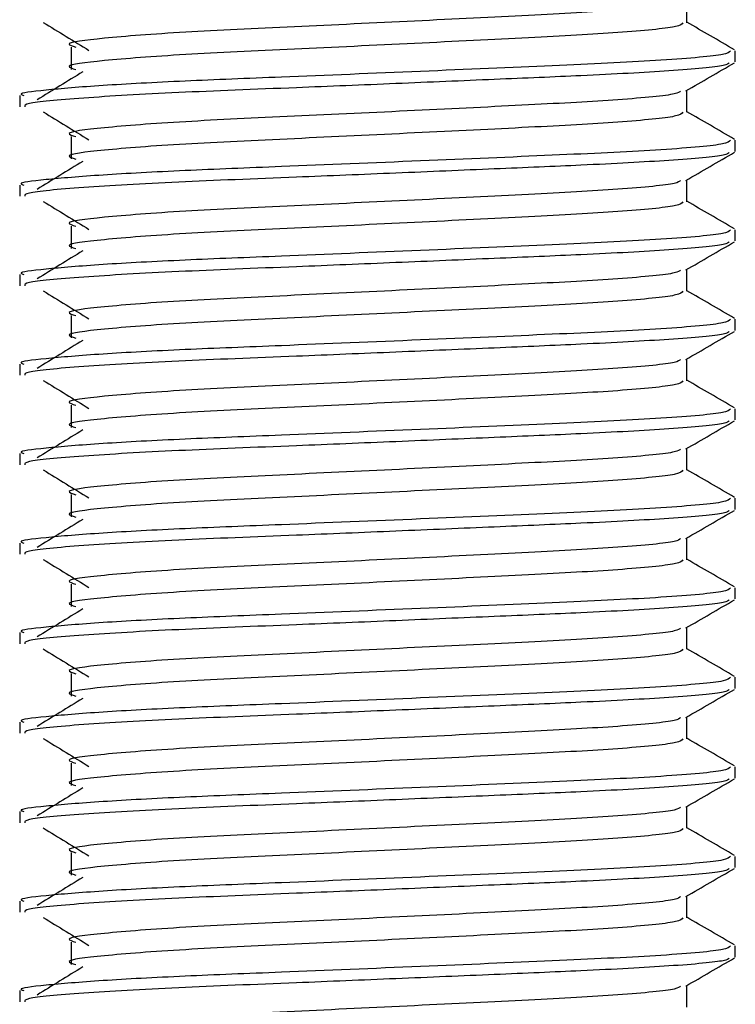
# Model space of a CAD drawing. Header units: millimetres. Extents: x 0 to 420, y 0 to 297.
# Tile 83 of 102: x 377.891 to 378.691, y 196.727 to 197.827. Entities that reach past the tile are written whole.
import ezdxf

# ---------------------------------------------------------------- set-up
doc = ezdxf.new("R2010")
doc.units = ezdxf.units.MM

msp = doc.modelspace()

# ---------------------------------------------------------------- linework, layer by layer
at = {"color": 7, "linetype": 'Continuous', "lineweight": 25}
for p, q in [((378.63653, 197.8232), (378.63653, 197.84758)), ((377.94823, 197.79597), (377.94823, 197.77097)), ((378.69066, 197.77935), (378.69066, 197.79184)), ((378.63653, 197.7232), (378.63653, 197.74758)), ((377.89066, 197.74185), (377.89066, 197.72937)), ((377.94823, 197.69597), (377.94823, 197.67097)), ((378.69066, 197.67935), (378.69066, 197.69184)), ((377.89066, 197.64185), (377.89066, 197.62937)), ((378.63653, 197.6232), (378.63653, 197.64758)), ((377.94823, 197.59597), (377.94823, 197.57097)), ((378.69066, 197.57935), (378.69066, 197.59184)), ((377.89066, 197.54185), (377.89066, 197.52937)), ((378.63653, 197.5232), (378.63653, 197.54758)), ((377.94823, 197.49597), (377.94823, 197.47097)), ((378.69066, 197.47935), (378.69066, 197.49184)), ((377.89066, 197.44185), (377.89066, 197.42937)), ((378.63653, 197.4232), (378.63653, 197.44758)), ((377.94823, 197.39597), (377.94823, 197.37097)), ((378.69066, 197.37935), (378.69066, 197.39184)), ((377.89066, 197.34185), (377.89066, 197.32937)), ((378.63653, 197.3232), (378.63653, 197.34758)), ((377.94823, 197.29597), (377.94823, 197.27097)), ((378.69066, 197.27935), (378.69066, 197.29184)), ((377.89066, 197.24185), (377.89066, 197.22937)), ((378.63653, 197.2232), (378.63653, 197.24758)), ((377.94823, 197.19597), (377.94823, 197.17097)), ((378.69066, 197.17935), (378.69066, 197.19184)), ((378.63653, 197.1232), (378.63653, 197.14758)), ((377.89066, 197.14185), (377.89066, 197.12937)), ((377.94823, 197.09597), (377.94823, 197.07097)), ((378.69066, 197.07935), (378.69066, 197.09184)), ((378.63653, 197.0232), (378.63653, 197.04758)), ((377.89066, 197.04185), (377.89066, 197.02937)), ((377.94823, 196.99597), (377.94823, 196.97097)), ((378.69066, 196.97935), (378.69066, 196.99184)), ((378.63653, 196.9232), (378.63653, 196.94758)), ((377.89066, 196.94185), (377.89066, 196.92937)), ((377.94823, 196.89597), (377.94823, 196.87097)), ((378.69066, 196.87935), (378.69066, 196.89184)), ((378.63653, 196.8232), (378.63653, 196.84758)), ((377.89066, 196.84185), (377.89066, 196.82937)), ((377.94823, 196.79597), (377.94823, 196.77097)), ((378.69066, 196.77935), (378.69066, 196.79184)), ((378.63653, 196.7232), (378.63653, 196.74758)), ((377.89066, 196.74185), (377.89066, 196.72937))]:
    msp.add_line(p, q, dxfattribs=at)
for points, knots in [([(378.6292, 197.84686), (378.62829, 197.84579), (378.62566, 197.84271), (378.5656, 197.83696), (378.46308, 197.83137), (378.33279, 197.82503), (378.19499, 197.81841), (378.06856, 197.81271), (377.97877, 197.80569), (377.93832, 197.80037), (377.94952, 197.79708), (377.95357, 197.79589)], [0, 0, 0, 0, 0.0650447, 0.1881942, 0.3065674, 0.4281959, 0.5506053, 0.6742767, 0.803006, 0.9286727, 1, 1, 1, 1]), ([(377.91698, 197.82357), (377.9255, 197.81835), (377.94255, 197.80791), (377.95956, 197.79747), (377.96806, 197.79225)], [0, 0, 0, 0, 0.5000113, 1, 1, 1, 1]), ([(378.63186, 197.82313), (378.631, 197.82165), (378.62896, 197.81816), (378.56609, 197.81196), (378.46295, 197.80637), (378.33283, 197.80003), (378.19498, 197.79341), (378.06856, 197.78771), (377.97878, 197.78069), (377.93833, 197.77537), (377.94951, 197.77208), (377.95356, 197.77089)], [0, 0, 0, 0, 0.0882627, 0.2083725, 0.3238239, 0.4424502, 0.5618383, 0.6824571, 0.808009, 0.9305739, 1, 1, 1, 1]), ([(378.6899, 197.79283), (378.68086, 197.79807), (378.66306, 197.80836), (378.64528, 197.81866), (378.63653, 197.82372)], [0, 0, 0, 0, 0.5083681, 1, 1, 1, 1]), ([(378.68517, 197.79184), (378.68417, 197.79038), (378.68179, 197.7869), (378.60918, 197.78071), (378.4899, 197.77512), (378.33951, 197.76878), (378.19325, 197.76269), (378.07132, 197.75797), (377.9781, 197.75299), (377.91713, 197.74778), (377.88735, 197.74433), (377.89396, 197.7423), (377.89544, 197.74185)], [0, 0, 0, 0, 0.09141999, 0.21689098, 0.33750096, 0.46142407, 0.58614199, 0.68040603, 0.7780028, 0.87689441, 0.97249523, 1, 1, 1, 1]), ([(378.68372, 197.77826), (378.68285, 197.77728), (378.68032, 197.77447), (378.62264, 197.76928), (378.53, 197.76432), (378.4217, 197.75979), (378.31167, 197.75511), (378.18833, 197.74999), (378.06159, 197.74517), (377.95599, 197.73899), (377.89586, 197.73355), (377.89636, 197.73053), (377.89655, 197.72937)], [0, 0, 0, 0, 0.06204315, 0.17868711, 0.2916937, 0.3803222, 0.47199924, 0.56322704, 0.68053835, 0.80214183, 0.92369159, 1, 1, 1, 1]), ([(378.63545, 197.74695), (378.64449, 197.75219), (378.66257, 197.76266), (378.68066, 197.77313), (378.68971, 197.77836)], [0, 0, 0, 0, 0.4999356, 1, 1, 1, 1]), ([(377.96115, 197.76824), (377.95263, 197.76302), (377.93559, 197.75259), (377.91858, 197.74215), (377.91007, 197.73693)], [0, 0, 0, 0, 0.49998997, 1, 1, 1, 1]), ([(378.6292, 197.74686), (378.62829, 197.74579), (378.62566, 197.74271), (378.5656, 197.73696), (378.46308, 197.73137), (378.33279, 197.72503), (378.19499, 197.71841), (378.06856, 197.71271), (377.97877, 197.70569), (377.93832, 197.70037), (377.94952, 197.69708), (377.95357, 197.69589)], [0, 0, 0, 0, 0.0650447, 0.18819417, 0.30656738, 0.42819586, 0.55060535, 0.6742767, 0.80300604, 0.92867271, 1, 1, 1, 1]), ([(377.91698, 197.72357), (377.9255, 197.71835), (377.94255, 197.70791), (377.95956, 197.69747), (377.96806, 197.69225)], [0, 0, 0, 0, 0.5000113, 1, 1, 1, 1]), ([(378.63186, 197.72313), (378.631, 197.72165), (378.62896, 197.71816), (378.56609, 197.71196), (378.46295, 197.70637), (378.33283, 197.70003), (378.19498, 197.69341), (378.06856, 197.68771), (377.97878, 197.68069), (377.93833, 197.67537), (377.94951, 197.67208), (377.95356, 197.67089)], [0, 0, 0, 0, 0.0882627, 0.2083725, 0.3238239, 0.4424502, 0.5618383, 0.6824571, 0.808009, 0.9305739, 1, 1, 1, 1]), ([(378.6899, 197.69283), (378.68086, 197.69807), (378.66306, 197.70836), (378.64528, 197.71866), (378.63653, 197.72372)], [0, 0, 0, 0, 0.5083681, 1, 1, 1, 1]), ([(378.68517, 197.69184), (378.68417, 197.69038), (378.68179, 197.6869), (378.60918, 197.68071), (378.4899, 197.67512), (378.33951, 197.66878), (378.19325, 197.66269), (378.07132, 197.65797), (377.9781, 197.65299), (377.91713, 197.64778), (377.88735, 197.64433), (377.89396, 197.6423), (377.89544, 197.64185)], [0, 0, 0, 0, 0.09142, 0.216891, 0.337501, 0.4614241, 0.586142, 0.680406, 0.7780028, 0.8768944, 0.9724952, 1, 1, 1, 1]), ([(378.68372, 197.67826), (378.68285, 197.67728), (378.68032, 197.67447), (378.62264, 197.66928), (378.53, 197.66432), (378.4217, 197.65979), (378.31167, 197.65511), (378.18833, 197.64999), (378.06159, 197.64517), (377.95599, 197.63899), (377.89586, 197.63355), (377.89636, 197.63053), (377.89655, 197.62937)], [0, 0, 0, 0, 0.0620432, 0.1786871, 0.2916937, 0.3803222, 0.4719992, 0.563227, 0.6805383, 0.8021418, 0.9236916, 1, 1, 1, 1]), ([(378.63545, 197.64695), (378.64449, 197.65219), (378.66257, 197.66266), (378.68066, 197.67313), (378.68971, 197.67836)], [0, 0, 0, 0, 0.49993563, 1, 1, 1, 1]), ([(377.96115, 197.66824), (377.95263, 197.66302), (377.93559, 197.65259), (377.91858, 197.64215), (377.91007, 197.63693)], [0, 0, 0, 0, 0.49999, 1, 1, 1, 1]), ([(378.6292, 197.64686), (378.62829, 197.64579), (378.62566, 197.64271), (378.5656, 197.63696), (378.46308, 197.63137), (378.33279, 197.62503), (378.19499, 197.61841), (378.06856, 197.61271), (377.97877, 197.60569), (377.93832, 197.60037), (377.94952, 197.59708), (377.95357, 197.59589)], [0, 0, 0, 0, 0.0650447, 0.18819417, 0.30656738, 0.42819586, 0.55060535, 0.6742767, 0.80300604, 0.92867271, 1, 1, 1, 1]), ([(377.91698, 197.62357), (377.9255, 197.61835), (377.94255, 197.60791), (377.95956, 197.59747), (377.96806, 197.59225)], [0, 0, 0, 0, 0.5000113, 1, 1, 1, 1]), ([(378.63186, 197.62313), (378.631, 197.62165), (378.62896, 197.61816), (378.56609, 197.61196), (378.46295, 197.60637), (378.33283, 197.60003), (378.19498, 197.59341), (378.06856, 197.58771), (377.97878, 197.58069), (377.93833, 197.57537), (377.94951, 197.57208), (377.95356, 197.57089)], [0, 0, 0, 0, 0.0882627, 0.2083725, 0.3238239, 0.4424502, 0.5618383, 0.6824571, 0.808009, 0.9305739, 1, 1, 1, 1]), ([(378.6899, 197.59283), (378.68086, 197.59807), (378.66306, 197.60836), (378.64528, 197.61866), (378.63653, 197.62372)], [0, 0, 0, 0, 0.5083681, 1, 1, 1, 1]), ([(378.68517, 197.59184), (378.68417, 197.59038), (378.68179, 197.5869), (378.60918, 197.58071), (378.4899, 197.57512), (378.33951, 197.56878), (378.19325, 197.56269), (378.07132, 197.55797), (377.9781, 197.55299), (377.91713, 197.54778), (377.88735, 197.54433), (377.89396, 197.5423), (377.89544, 197.54185)], [0, 0, 0, 0, 0.09142, 0.216891, 0.337501, 0.4614241, 0.586142, 0.680406, 0.7780028, 0.8768944, 0.9724952, 1, 1, 1, 1]), ([(378.68372, 197.57826), (378.68285, 197.57728), (378.68032, 197.57447), (378.62264, 197.56928), (378.53, 197.56432), (378.4217, 197.55979), (378.31167, 197.55511), (378.18833, 197.54999), (378.06159, 197.54517), (377.95599, 197.53899), (377.89586, 197.53355), (377.89636, 197.53053), (377.89655, 197.52937)], [0, 0, 0, 0, 0.0620432, 0.1786871, 0.2916937, 0.3803222, 0.4719992, 0.563227, 0.6805383, 0.8021418, 0.9236916, 1, 1, 1, 1]), ([(378.63545, 197.54695), (378.64449, 197.55219), (378.66257, 197.56266), (378.68066, 197.57313), (378.68971, 197.57836)], [0, 0, 0, 0, 0.4999356, 1, 1, 1, 1]), ([(377.96115, 197.56824), (377.95263, 197.56302), (377.93559, 197.55259), (377.91858, 197.54215), (377.91007, 197.53693)], [0, 0, 0, 0, 0.49999, 1, 1, 1, 1]), ([(378.6292, 197.54686), (378.62829, 197.54579), (378.62566, 197.54271), (378.5656, 197.53696), (378.46308, 197.53137), (378.33279, 197.52503), (378.19499, 197.51841), (378.06856, 197.51271), (377.97877, 197.50569), (377.93832, 197.50037), (377.94952, 197.49708), (377.95357, 197.49589)], [0, 0, 0, 0, 0.0650447, 0.18819417, 0.30656738, 0.42819586, 0.55060535, 0.6742767, 0.80300604, 0.92867271, 1, 1, 1, 1]), ([(377.91698, 197.52357), (377.9255, 197.51835), (377.94255, 197.50791), (377.95956, 197.49747), (377.96806, 197.49225)], [0, 0, 0, 0, 0.5000113, 1, 1, 1, 1]), ([(378.63186, 197.52313), (378.631, 197.52165), (378.62896, 197.51816), (378.56609, 197.51196), (378.46295, 197.50637), (378.33283, 197.50003), (378.19498, 197.49341), (378.06856, 197.48771), (377.97878, 197.48069), (377.93833, 197.47537), (377.94951, 197.47208), (377.95356, 197.47089)], [0, 0, 0, 0, 0.0882627, 0.2083725, 0.3238239, 0.4424502, 0.5618383, 0.6824571, 0.808009, 0.9305739, 1, 1, 1, 1]), ([(378.6899, 197.49283), (378.68086, 197.49807), (378.66306, 197.50836), (378.64528, 197.51866), (378.63653, 197.52372)], [0, 0, 0, 0, 0.5083681, 1, 1, 1, 1]), ([(378.68517, 197.49184), (378.68417, 197.49038), (378.68179, 197.4869), (378.60918, 197.48071), (378.4899, 197.47512), (378.33951, 197.46878), (378.19325, 197.46269), (378.07132, 197.45797), (377.9781, 197.45299), (377.91713, 197.44778), (377.88735, 197.44433), (377.89396, 197.4423), (377.89544, 197.44185)], [0, 0, 0, 0, 0.09142, 0.216891, 0.337501, 0.4614241, 0.586142, 0.680406, 0.7780028, 0.8768944, 0.9724952, 1, 1, 1, 1]), ([(378.68372, 197.47826), (378.68285, 197.47728), (378.68032, 197.47447), (378.62264, 197.46928), (378.53, 197.46432), (378.4217, 197.45979), (378.31167, 197.45511), (378.18833, 197.44999), (378.06159, 197.44517), (377.95599, 197.43899), (377.89586, 197.43355), (377.89636, 197.43053), (377.89655, 197.42937)], [0, 0, 0, 0, 0.06204315, 0.17868711, 0.2916937, 0.3803222, 0.47199924, 0.56322704, 0.68053835, 0.80214183, 0.92369159, 1, 1, 1, 1]), ([(378.63545, 197.44695), (378.64449, 197.45219), (378.66257, 197.46266), (378.68066, 197.47313), (378.68971, 197.47836)], [0, 0, 0, 0, 0.4999356, 1, 1, 1, 1]), ([(377.96115, 197.46824), (377.95263, 197.46302), (377.93559, 197.45259), (377.91858, 197.44215), (377.91007, 197.43693)], [0, 0, 0, 0, 0.49998997, 1, 1, 1, 1]), ([(378.6292, 197.44686), (378.62829, 197.44579), (378.62566, 197.44271), (378.5656, 197.43696), (378.46308, 197.43137), (378.33279, 197.42503), (378.19499, 197.41841), (378.06856, 197.41271), (377.97877, 197.40569), (377.93832, 197.40037), (377.94952, 197.39708), (377.95357, 197.39589)], [0, 0, 0, 0, 0.0650447, 0.18819417, 0.30656738, 0.42819586, 0.55060535, 0.6742767, 0.80300604, 0.92867271, 1, 1, 1, 1]), ([(377.91698, 197.42357), (377.9255, 197.41835), (377.94255, 197.40791), (377.95956, 197.39747), (377.96806, 197.39225)], [0, 0, 0, 0, 0.5000113, 1, 1, 1, 1]), ([(378.63186, 197.42313), (378.631, 197.42165), (378.62896, 197.41816), (378.56609, 197.41196), (378.46295, 197.40637), (378.33283, 197.40003), (378.19498, 197.39341), (378.06856, 197.38771), (377.97878, 197.38069), (377.93833, 197.37537), (377.94951, 197.37208), (377.95356, 197.37089)], [0, 0, 0, 0, 0.0882627, 0.2083725, 0.3238239, 0.4424502, 0.5618383, 0.6824571, 0.808009, 0.9305739, 1, 1, 1, 1]), ([(378.6899, 197.39283), (378.68086, 197.39807), (378.66306, 197.40836), (378.64528, 197.41866), (378.63653, 197.42372)], [0, 0, 0, 0, 0.5083681, 1, 1, 1, 1]), ([(378.68517, 197.39184), (378.68417, 197.39038), (378.68179, 197.3869), (378.60918, 197.38071), (378.4899, 197.37512), (378.33951, 197.36878), (378.19325, 197.36269), (378.07132, 197.35797), (377.9781, 197.35299), (377.91713, 197.34778), (377.88735, 197.34433), (377.89396, 197.3423), (377.89544, 197.34185)], [0, 0, 0, 0, 0.09142, 0.216891, 0.337501, 0.4614241, 0.586142, 0.680406, 0.7780028, 0.8768944, 0.9724952, 1, 1, 1, 1]), ([(378.68372, 197.37826), (378.68285, 197.37728), (378.68032, 197.37447), (378.62264, 197.36928), (378.53, 197.36432), (378.4217, 197.35979), (378.31167, 197.35511), (378.18833, 197.34999), (378.06159, 197.34517), (377.95599, 197.33899), (377.89586, 197.33355), (377.89636, 197.33053), (377.89655, 197.32937)], [0, 0, 0, 0, 0.0620432, 0.1786871, 0.2916937, 0.3803222, 0.4719992, 0.563227, 0.6805383, 0.8021418, 0.9236916, 1, 1, 1, 1]), ([(378.63545, 197.34695), (378.64449, 197.35219), (378.66257, 197.36266), (378.68066, 197.37313), (378.68971, 197.37836)], [0, 0, 0, 0, 0.4999356, 1, 1, 1, 1]), ([(377.96115, 197.36824), (377.95263, 197.36302), (377.93559, 197.35259), (377.91858, 197.34215), (377.91007, 197.33693)], [0, 0, 0, 0, 0.49999, 1, 1, 1, 1]), ([(378.6292, 197.34686), (378.62829, 197.34579), (378.62566, 197.34271), (378.5656, 197.33696), (378.46308, 197.33137), (378.33279, 197.32503), (378.19499, 197.31841), (378.06856, 197.31271), (377.97877, 197.30569), (377.93832, 197.30037), (377.94952, 197.29708), (377.95357, 197.29589)], [0, 0, 0, 0, 0.0650447, 0.18819417, 0.30656738, 0.42819586, 0.55060535, 0.6742767, 0.80300604, 0.92867271, 1, 1, 1, 1]), ([(377.91698, 197.32357), (377.9255, 197.31835), (377.94255, 197.30791), (377.95956, 197.29747), (377.96806, 197.29225)], [0, 0, 0, 0, 0.5000113, 1, 1, 1, 1]), ([(378.63186, 197.32313), (378.631, 197.32165), (378.62896, 197.31816), (378.56609, 197.31196), (378.46295, 197.30637), (378.33283, 197.30003), (378.19498, 197.29341), (378.06856, 197.28771), (377.97878, 197.28069), (377.93833, 197.27537), (377.94951, 197.27208), (377.95356, 197.27089)], [0, 0, 0, 0, 0.0882627, 0.2083725, 0.3238239, 0.4424502, 0.5618383, 0.6824571, 0.808009, 0.9305739, 1, 1, 1, 1]), ([(378.6899, 197.29283), (378.68086, 197.29807), (378.66306, 197.30836), (378.64528, 197.31866), (378.63653, 197.32372)], [0, 0, 0, 0, 0.5083681, 1, 1, 1, 1]), ([(378.68517, 197.29184), (378.68417, 197.29038), (378.68179, 197.2869), (378.60918, 197.28071), (378.4899, 197.27512), (378.33951, 197.26878), (378.19325, 197.26269), (378.07132, 197.25797), (377.9781, 197.25299), (377.91713, 197.24778), (377.88735, 197.24433), (377.89396, 197.2423), (377.89544, 197.24185)], [0, 0, 0, 0, 0.09142, 0.216891, 0.337501, 0.4614241, 0.586142, 0.680406, 0.7780028, 0.8768944, 0.9724952, 1, 1, 1, 1]), ([(378.68372, 197.27826), (378.68285, 197.27728), (378.68032, 197.27447), (378.62264, 197.26928), (378.53, 197.26432), (378.4217, 197.25979), (378.31167, 197.25511), (378.18833, 197.24999), (378.06159, 197.24517), (377.95599, 197.23899), (377.89586, 197.23355), (377.89636, 197.23053), (377.89655, 197.22937)], [0, 0, 0, 0, 0.0620432, 0.1786871, 0.2916937, 0.3803222, 0.4719992, 0.563227, 0.6805383, 0.8021418, 0.9236916, 1, 1, 1, 1]), ([(378.63545, 197.24695), (378.64449, 197.25219), (378.66257, 197.26266), (378.68066, 197.27313), (378.68971, 197.27836)], [0, 0, 0, 0, 0.4999356, 1, 1, 1, 1]), ([(377.96115, 197.26824), (377.95263, 197.26302), (377.93559, 197.25259), (377.91858, 197.24215), (377.91007, 197.23693)], [0, 0, 0, 0, 0.49999, 1, 1, 1, 1]), ([(378.6292, 197.24686), (378.62829, 197.24579), (378.62566, 197.24271), (378.5656, 197.23696), (378.46308, 197.23137), (378.33279, 197.22503), (378.19499, 197.21841), (378.06856, 197.21271), (377.97877, 197.20569), (377.93832, 197.20037), (377.94952, 197.19708), (377.95357, 197.19589)], [0, 0, 0, 0, 0.0650447, 0.18819417, 0.30656738, 0.42819586, 0.55060535, 0.6742767, 0.80300604, 0.92867271, 1, 1, 1, 1]), ([(377.91698, 197.22357), (377.9255, 197.21835), (377.94255, 197.20791), (377.95956, 197.19747), (377.96806, 197.19225)], [0, 0, 0, 0, 0.5000113, 1, 1, 1, 1]), ([(378.63186, 197.22313), (378.631, 197.22165), (378.62896, 197.21816), (378.56609, 197.21196), (378.46295, 197.20637), (378.33283, 197.20003), (378.19498, 197.19341), (378.06856, 197.18771), (377.97878, 197.18069), (377.93833, 197.17537), (377.94951, 197.17208), (377.95356, 197.17089)], [0, 0, 0, 0, 0.0882627, 0.2083725, 0.3238239, 0.4424502, 0.5618383, 0.6824571, 0.808009, 0.9305739, 1, 1, 1, 1]), ([(378.6899, 197.19283), (378.68086, 197.19807), (378.66306, 197.20836), (378.64528, 197.21866), (378.63653, 197.22372)], [0, 0, 0, 0, 0.5083681, 1, 1, 1, 1]), ([(378.68517, 197.19184), (378.68417, 197.19038), (378.68179, 197.1869), (378.60918, 197.18071), (378.4899, 197.17512), (378.33951, 197.16878), (378.19325, 197.16269), (378.07132, 197.15797), (377.9781, 197.15299), (377.91713, 197.14778), (377.88735, 197.14433), (377.89396, 197.1423), (377.89544, 197.14185)], [0, 0, 0, 0, 0.09141999, 0.21689098, 0.33750096, 0.46142407, 0.58614199, 0.68040603, 0.7780028, 0.87689441, 0.97249523, 1, 1, 1, 1]), ([(378.68372, 197.17826), (378.68285, 197.17728), (378.68032, 197.17447), (378.62264, 197.16928), (378.53, 197.16432), (378.4217, 197.15979), (378.31167, 197.15511), (378.18833, 197.14999), (378.06159, 197.14517), (377.95599, 197.13899), (377.89586, 197.13355), (377.89636, 197.13053), (377.89655, 197.12937)], [0, 0, 0, 0, 0.0620432, 0.1786871, 0.2916937, 0.3803222, 0.4719992, 0.563227, 0.6805383, 0.8021418, 0.9236916, 1, 1, 1, 1]), ([(378.63545, 197.14695), (378.64449, 197.15219), (378.66257, 197.16266), (378.68066, 197.17313), (378.68971, 197.17836)], [0, 0, 0, 0, 0.4999356, 1, 1, 1, 1]), ([(377.96115, 197.16824), (377.95263, 197.16302), (377.93559, 197.15259), (377.91858, 197.14215), (377.91007, 197.13693)], [0, 0, 0, 0, 0.49999, 1, 1, 1, 1]), ([(378.6292, 197.14686), (378.62829, 197.14579), (378.62566, 197.14271), (378.5656, 197.13696), (378.46308, 197.13137), (378.33279, 197.12503), (378.19499, 197.11841), (378.06856, 197.11271), (377.97877, 197.10569), (377.93832, 197.10037), (377.94952, 197.09708), (377.95357, 197.09589)], [0, 0, 0, 0, 0.0650447, 0.1881942, 0.3065674, 0.4281959, 0.5506053, 0.6742767, 0.803006, 0.9286727, 1, 1, 1, 1]), ([(377.91698, 197.12357), (377.9255, 197.11835), (377.94255, 197.10791), (377.95956, 197.09747), (377.96806, 197.09225)], [0, 0, 0, 0, 0.50001135, 1, 1, 1, 1]), ([(378.63186, 197.12313), (378.631, 197.12165), (378.62896, 197.11816), (378.56609, 197.11196), (378.46295, 197.10637), (378.33283, 197.10003), (378.19498, 197.09341), (378.06856, 197.08771), (377.97878, 197.08069), (377.93833, 197.07537), (377.94951, 197.07208), (377.95356, 197.07089)], [0, 0, 0, 0, 0.0882627, 0.2083725, 0.3238239, 0.4424502, 0.5618383, 0.6824571, 0.808009, 0.9305739, 1, 1, 1, 1]), ([(378.6899, 197.09283), (378.68086, 197.09807), (378.66306, 197.10836), (378.64528, 197.11866), (378.63653, 197.12372)], [0, 0, 0, 0, 0.5083681, 1, 1, 1, 1]), ([(378.68517, 197.09184), (378.68417, 197.09038), (378.68179, 197.0869), (378.60918, 197.08071), (378.4899, 197.07512), (378.33951, 197.06878), (378.19325, 197.06269), (378.07132, 197.05797), (377.9781, 197.05299), (377.91713, 197.04778), (377.88735, 197.04433), (377.89396, 197.0423), (377.89544, 197.04185)], [0, 0, 0, 0, 0.09141999, 0.21689098, 0.33750096, 0.46142407, 0.58614199, 0.68040603, 0.7780028, 0.87689441, 0.97249523, 1, 1, 1, 1]), ([(378.68372, 197.07826), (378.68285, 197.07728), (378.68032, 197.07447), (378.62264, 197.06928), (378.53, 197.06432), (378.4217, 197.05979), (378.31167, 197.05511), (378.18833, 197.04999), (378.06159, 197.04517), (377.95599, 197.03899), (377.89586, 197.03355), (377.89636, 197.03053), (377.89655, 197.02937)], [0, 0, 0, 0, 0.0620432, 0.1786871, 0.2916937, 0.3803222, 0.4719992, 0.563227, 0.6805383, 0.8021418, 0.9236916, 1, 1, 1, 1]), ([(378.63545, 197.04695), (378.64449, 197.05219), (378.66257, 197.06266), (378.68066, 197.07313), (378.68971, 197.07836)], [0, 0, 0, 0, 0.49993563, 1, 1, 1, 1]), ([(377.96115, 197.06824), (377.95263, 197.06302), (377.93559, 197.05259), (377.91858, 197.04215), (377.91007, 197.03693)], [0, 0, 0, 0, 0.49998997, 1, 1, 1, 1]), ([(378.6292, 197.04686), (378.62829, 197.04579), (378.62566, 197.04271), (378.5656, 197.03696), (378.46308, 197.03137), (378.33279, 197.02503), (378.19499, 197.01841), (378.06856, 197.01271), (377.97877, 197.00569), (377.93832, 197.00037), (377.94952, 196.99708), (377.95357, 196.99589)], [0, 0, 0, 0, 0.0650447, 0.18819417, 0.30656738, 0.42819586, 0.55060535, 0.6742767, 0.80300604, 0.92867271, 1, 1, 1, 1]), ([(377.91698, 197.02357), (377.9255, 197.01835), (377.94255, 197.00791), (377.95956, 196.99747), (377.96806, 196.99225)], [0, 0, 0, 0, 0.5000113, 1, 1, 1, 1]), ([(378.63186, 197.02313), (378.631, 197.02165), (378.62896, 197.01816), (378.56609, 197.01196), (378.46295, 197.00637), (378.33283, 197.00003), (378.19498, 196.99341), (378.06856, 196.98771), (377.97878, 196.98069), (377.93833, 196.97537), (377.94951, 196.97208), (377.95356, 196.97089)], [0, 0, 0, 0, 0.0882627, 0.2083725, 0.3238239, 0.4424502, 0.5618383, 0.6824571, 0.808009, 0.9305739, 1, 1, 1, 1]), ([(378.6899, 196.99283), (378.68086, 196.99807), (378.66306, 197.00836), (378.64528, 197.01866), (378.63653, 197.02372)], [0, 0, 0, 0, 0.5083681, 1, 1, 1, 1]), ([(378.68517, 196.99184), (378.68417, 196.99038), (378.68179, 196.9869), (378.60918, 196.98071), (378.4899, 196.97512), (378.33951, 196.96878), (378.19325, 196.96269), (378.07132, 196.95797), (377.9781, 196.95299), (377.91713, 196.94778), (377.88735, 196.94433), (377.89396, 196.9423), (377.89544, 196.94185)], [0, 0, 0, 0, 0.09142, 0.216891, 0.337501, 0.4614241, 0.586142, 0.680406, 0.7780028, 0.8768944, 0.9724952, 1, 1, 1, 1]), ([(378.68372, 196.97826), (378.68285, 196.97728), (378.68032, 196.97447), (378.62264, 196.96928), (378.53, 196.96432), (378.4217, 196.95979), (378.31167, 196.95511), (378.18833, 196.94999), (378.06159, 196.94517), (377.95599, 196.93899), (377.89586, 196.93355), (377.89636, 196.93053), (377.89655, 196.92937)], [0, 0, 0, 0, 0.0620432, 0.1786871, 0.2916937, 0.3803222, 0.4719992, 0.563227, 0.6805383, 0.8021418, 0.9236916, 1, 1, 1, 1]), ([(378.63545, 196.94695), (378.64449, 196.95219), (378.66257, 196.96266), (378.68066, 196.97313), (378.68971, 196.97836)], [0, 0, 0, 0, 0.49993563, 1, 1, 1, 1]), ([(377.96115, 196.96824), (377.95263, 196.96302), (377.93559, 196.95259), (377.91858, 196.94215), (377.91007, 196.93693)], [0, 0, 0, 0, 0.49999, 1, 1, 1, 1]), ([(378.6292, 196.94686), (378.62829, 196.94579), (378.62566, 196.94271), (378.5656, 196.93696), (378.46308, 196.93137), (378.33279, 196.92503), (378.19499, 196.91841), (378.06856, 196.91271), (377.97877, 196.90569), (377.93832, 196.90037), (377.94952, 196.89708), (377.95357, 196.89589)], [0, 0, 0, 0, 0.0650447, 0.18819417, 0.30656738, 0.42819586, 0.55060535, 0.6742767, 0.80300604, 0.92867271, 1, 1, 1, 1]), ([(377.91698, 196.92357), (377.9255, 196.91835), (377.94255, 196.90791), (377.95956, 196.89747), (377.96806, 196.89225)], [0, 0, 0, 0, 0.5000113, 1, 1, 1, 1]), ([(378.63186, 196.92313), (378.631, 196.92165), (378.62896, 196.91816), (378.56609, 196.91196), (378.46295, 196.90637), (378.33283, 196.90003), (378.19498, 196.89341), (378.06856, 196.88771), (377.97878, 196.88069), (377.93833, 196.87537), (377.94951, 196.87208), (377.95356, 196.87089)], [0, 0, 0, 0, 0.0882627, 0.2083725, 0.3238239, 0.4424502, 0.5618383, 0.6824571, 0.808009, 0.9305739, 1, 1, 1, 1]), ([(378.6899, 196.89283), (378.68086, 196.89807), (378.66306, 196.90836), (378.64528, 196.91866), (378.63653, 196.92372)], [0, 0, 0, 0, 0.5083681, 1, 1, 1, 1]), ([(378.68517, 196.89184), (378.68417, 196.89038), (378.68179, 196.8869), (378.60918, 196.88071), (378.4899, 196.87512), (378.33951, 196.86878), (378.19325, 196.86269), (378.07132, 196.85797), (377.9781, 196.85299), (377.91713, 196.84778), (377.88735, 196.84433), (377.89396, 196.8423), (377.89544, 196.84185)], [0, 0, 0, 0, 0.09142, 0.216891, 0.337501, 0.4614241, 0.586142, 0.680406, 0.7780028, 0.8768944, 0.9724952, 1, 1, 1, 1]), ([(378.68372, 196.87826), (378.68285, 196.87728), (378.68032, 196.87447), (378.62264, 196.86928), (378.53, 196.86432), (378.4217, 196.85979), (378.31167, 196.85511), (378.18833, 196.84999), (378.06159, 196.84517), (377.95599, 196.83899), (377.89586, 196.83355), (377.89636, 196.83053), (377.89655, 196.82937)], [0, 0, 0, 0, 0.0620432, 0.1786871, 0.2916937, 0.3803222, 0.4719992, 0.563227, 0.6805383, 0.8021418, 0.9236916, 1, 1, 1, 1]), ([(378.63545, 196.84695), (378.64449, 196.85219), (378.66257, 196.86266), (378.68066, 196.87313), (378.68971, 196.87836)], [0, 0, 0, 0, 0.4999356, 1, 1, 1, 1]), ([(377.96115, 196.86824), (377.95263, 196.86302), (377.93559, 196.85259), (377.91858, 196.84215), (377.91007, 196.83693)], [0, 0, 0, 0, 0.49999, 1, 1, 1, 1]), ([(378.6292, 196.84686), (378.62829, 196.84579), (378.62566, 196.84271), (378.5656, 196.83696), (378.46308, 196.83137), (378.33279, 196.82503), (378.19499, 196.81841), (378.06856, 196.81271), (377.97877, 196.80569), (377.93832, 196.80037), (377.94952, 196.79708), (377.95357, 196.79589)], [0, 0, 0, 0, 0.0650447, 0.18819417, 0.30656738, 0.42819586, 0.55060535, 0.6742767, 0.80300604, 0.92867271, 1, 1, 1, 1]), ([(377.91698, 196.82357), (377.9255, 196.81835), (377.94255, 196.80791), (377.95956, 196.79747), (377.96806, 196.79225)], [0, 0, 0, 0, 0.50001135, 1, 1, 1, 1]), ([(378.63186, 196.82313), (378.631, 196.82165), (378.62896, 196.81816), (378.56609, 196.81196), (378.46295, 196.80637), (378.33283, 196.80003), (378.19498, 196.79341), (378.06856, 196.78771), (377.97878, 196.78069), (377.93833, 196.77537), (377.94951, 196.77208), (377.95356, 196.77089)], [0, 0, 0, 0, 0.0882627, 0.20837249, 0.3238239, 0.44245025, 0.56183831, 0.68245711, 0.80800904, 0.93057389, 1, 1, 1, 1]), ([(378.6899, 196.79283), (378.68086, 196.79807), (378.66306, 196.80836), (378.64528, 196.81866), (378.63653, 196.82372)], [0, 0, 0, 0, 0.5083681, 1, 1, 1, 1]), ([(378.68517, 196.79184), (378.68417, 196.79038), (378.68179, 196.7869), (378.60918, 196.78071), (378.4899, 196.77512), (378.33951, 196.76878), (378.19325, 196.76269), (378.07132, 196.75797), (377.9781, 196.75299), (377.91713, 196.74778), (377.88735, 196.74433), (377.89396, 196.7423), (377.89544, 196.74185)], [0, 0, 0, 0, 0.09141999, 0.21689098, 0.33750096, 0.46142407, 0.58614199, 0.68040603, 0.7780028, 0.87689441, 0.97249523, 1, 1, 1, 1]), ([(378.68372, 196.77826), (378.68285, 196.77728), (378.68032, 196.77447), (378.62264, 196.76928), (378.53, 196.76432), (378.4217, 196.75979), (378.31167, 196.75511), (378.18833, 196.74999), (378.06159, 196.74517), (377.95599, 196.73899), (377.89586, 196.73355), (377.89636, 196.73053), (377.89655, 196.72937)], [0, 0, 0, 0, 0.06204315, 0.17868711, 0.2916937, 0.3803222, 0.47199924, 0.56322704, 0.68053835, 0.80214183, 0.92369159, 1, 1, 1, 1]), ([(377.96115, 196.76824), (377.95263, 196.76302), (377.93559, 196.75259), (377.91858, 196.74215), (377.91007, 196.73693)], [0, 0, 0, 0, 0.49999, 1, 1, 1, 1]), ([(378.63545, 196.74695), (378.64449, 196.75219), (378.66257, 196.76266), (378.68066, 196.77313), (378.68971, 196.77836)], [0, 0, 0, 0, 0.49993563, 1, 1, 1, 1]), ([(378.6292, 196.74686), (378.62829, 196.74579), (378.62566, 196.74271), (378.5656, 196.73696), (378.46308, 196.73137), (378.33279, 196.72503), (378.19499, 196.71841), (378.06856, 196.71271), (377.97877, 196.70569), (377.93832, 196.70037), (377.94952, 196.69708), (377.95357, 196.69589)], [0, 0, 0, 0, 0.0650447, 0.18819417, 0.30656738, 0.42819586, 0.55060535, 0.6742767, 0.80300604, 0.92867271, 1, 1, 1, 1])]:
    msp.add_open_spline(points, degree=3, knots=knots, dxfattribs=at)

doc.saveas('drawing.dxf')
